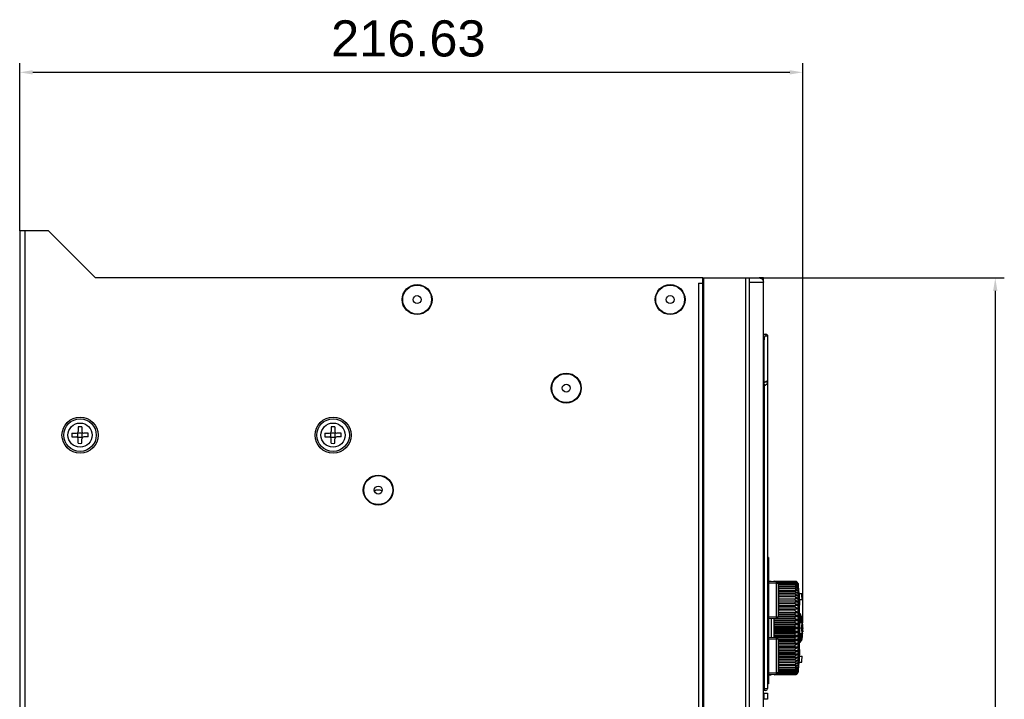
# Model space of a CAD drawing. Header units: millimetres. Extents: x 1117 to 38156, y -1945 to 7303.
# Tile 115 of 256: x 4450 to 4722, y 712 to 900. Entities that reach past the tile are written whole.
import ezdxf

# ---------------------------------------------------------------- set-up
doc = ezdxf.new("R2010")
doc.units = ezdxf.units.MM
doc.styles.get("Standard").update_dxf_attribs({"font": 'arial.ttf'})
doc.dimstyles.new('DIMSTYLE_1', dxfattribs={"dimtxt": 4.2, "dimasz": 3.6, "dimexe": 2.5, "dimexo": 0, "dimgap": 1.05, "dimtad": 1, "dimdsep": 46, "dimtxsty": 'Standard', "dimblk": '_FILLED', "dimblk1": '_FILLED', "dimblk2": '_FILLED', "dimcen": 0.09, "dimazin": 2, "dimtp": 0.01, "dimtm": 0.01, "dimtfac": 1, "dimtofl": 0, "dimtmove": 0, "dimatfit": 3, "dimldrblk": '_FILLED', "dimfxl": 0, "dimtolj": 1, "dimarcsym": 0})

# ---------------------------------------------------------------- blocks, each defined once
blk = doc.blocks.new('_FILLED')
at = {"color": 0, "linetype": 'ByBlock'}
blk.add_solid([(0, 0), (-1, 0.167), (-1, -0.167)], dxfattribs=at)
blk = doc.blocks.new('*D73')
at = {"color": 0, "linetype": 'Continuous', "lineweight": -2}
for p, q in [((4449.83, 841.31), (4449.83, 887.68)), ((4666.45, 732.89), (4666.45, 887.68)), ((4453.43, 885.18), (4662.85, 885.18))]:
    blk.add_line(p, q, dxfattribs=at)
at = {"layer": 'Defpoints', "color": 0, "linetype": 'Continuous'}
for p in [(4666.45, 885.18), (4449.83, 841.31), (4666.45, 732.89)]:
    blk.add_point(p, dxfattribs=at)
at = {"color": 0, "linetype": 'Continuous', "lineweight": -2, "xscale": 3.6, "yscale": 3.6, "zscale": 3.6, "rotation": 180}
blk.add_blockref('_FILLED', (4449.83, 885.18), dxfattribs=at)
at = {"color": 0, "linetype": 'Continuous', "lineweight": -2, "xscale": 3.6, "yscale": 3.6, "zscale": 3.6}
blk.add_blockref('_FILLED', (4666.45, 885.18), dxfattribs=at)
at = {"color": 0, "linetype": 'Continuous', "insert": (4557.34, 899.56), "char_height": 10, "width": 74.025, "attachment_point": 2, "line_spacing_factor": 0.9}
blk.add_mtext('\\A1;216.63', dxfattribs=at)
blk = doc.blocks.new('*D74')
at = {"color": 0, "linetype": 'Continuous', "lineweight": -2}
for p, q in [((4638.83, 828.31), (4722.22, 828.31)), ((4719.72, 824.71), (4719.72, 532.71)), ((4637.63, 529.11), (4722.22, 529.11))]:
    blk.add_line(p, q, dxfattribs=at)
at = {"layer": 'Defpoints', "color": 0, "linetype": 'Continuous'}
for p in [(4638.83, 828.31), (4637.63, 529.11), (4719.72, 529.11)]:
    blk.add_point(p, dxfattribs=at)
at = {"color": 0, "linetype": 'Continuous', "lineweight": -2, "xscale": 3.6, "yscale": 3.6, "zscale": 3.6}
for p, rotation in [((4719.72, 828.31), 90), ((4719.72, 529.11), 270)]:
    blk.add_blockref('_FILLED', p, dxfattribs=dict(at, rotation=rotation))
at = {"color": 0, "linetype": 'Continuous', "insert": (4705.33, 678.18), "char_height": 10, "width": 61.6875, "attachment_point": 2, "rotation": 90, "line_spacing_factor": 0.9}
blk.add_mtext('\\A1;299.2', dxfattribs=at)

msp = doc.modelspace()

# ---------------------------------------------------------------- linework, layer by layer
at = {"linetype": 'Continuous'}
for p, q in [((4449.827, 841.315), (4449.827, 516.315)), ((4457.827, 841.315), (4449.827, 841.315)), ((4451.227, 841.315), (4451.227, 516.315)), ((4457.827, 841.315), (4470.827, 828.315)), ((4638.827, 828.315), (4470.827, 828.315)), ((4638.827, 529.115), (4638.827, 828.315)), ((4639.127, 527.515), (4639.127, 828.315)), ((4639.127, 828.315), (4654.427, 828.315)), ((4650.729, 527.515), (4650.729, 828.315)), ((4651.745, 527.515), (4651.745, 828.315)), ((4654.618, 828.286), (4654.618, 828.315)), ((4655.609, 828.315), (4654.618, 828.315)), ((4655.609, 527.515), (4655.609, 828.315)), ((4655.627, 527.515), (4655.627, 828.315)), ((4637.627, 826.815), (4637.627, 529.115)), ((4637.627, 826.815), (4638.827, 826.815)), ((4638.881, 826.815), (4638.881, 529.115)), ((4638.881, 826.815), (4639.127, 826.815)), ((4651.745, 827.115), (4655.609, 827.115)), ((4655.626, 812.749), (4656.236, 812.739)), ((4656.107, 812.249), (4656.717, 812.239)), ((4656.717, 812.239), (4656.717, 799.907)), ((4656.717, 812.239), (4656.727, 812.239)), ((4656.727, 812.239), (4656.727, 799.919)), ((4655.627, 810.765), (4655.809, 810.765)), ((4655.809, 799.297), (4655.809, 810.765)), ((4655.627, 799.15), (4655.706, 799.207)), ((4655.627, 799.151), (4655.706, 799.207)), ((4656.227, 799.561), (4656.227, 799.587)), ((4656.727, 799.907), (4656.727, 714.675)), ((4656.727, 799.058), (4656.727, 799.071)), ((4655.627, 798.026), (4655.846, 798.026)), ((4655.846, 715.159), (4655.846, 798.026)), ((4464.258, 785.315), (4465.527, 785.315)), ((4465.946, 785.396), (4465.88, 785.461)), ((4465.946, 784.234), (4465.946, 785.396)), ((4467.108, 785.396), (4465.946, 785.396)), ((4466.027, 787.084), (4466.027, 785.815)), ((4467.027, 787.084), (4467.027, 785.815)), ((4467.108, 785.396), (4467.173, 785.461)), ((4467.108, 784.234), (4467.108, 785.396)), ((4468.796, 785.315), (4467.527, 785.315)), ((4534.258, 785.315), (4535.527, 785.315)), ((4535.946, 785.396), (4535.88, 785.461)), ((4535.946, 784.234), (4535.946, 785.396)), ((4537.108, 785.396), (4535.946, 785.396)), ((4536.027, 787.084), (4536.027, 785.815)), ((4537.027, 787.084), (4537.027, 785.815)), ((4537.108, 785.396), (4537.173, 785.461)), ((4537.108, 784.234), (4537.108, 785.396)), ((4538.796, 785.315), (4537.527, 785.315)), ((4464.258, 784.315), (4465.527, 784.315)), ((4465.946, 784.234), (4465.88, 784.169)), ((4465.946, 784.234), (4467.108, 784.234)), ((4466.027, 782.546), (4466.027, 783.815)), ((4467.027, 782.546), (4467.027, 783.815)), ((4467.108, 784.234), (4467.173, 784.169)), ((4468.796, 784.315), (4467.527, 784.315)), ((4534.258, 784.315), (4535.527, 784.315)), ((4535.946, 784.234), (4535.88, 784.169)), ((4535.946, 784.234), (4537.108, 784.234)), ((4536.027, 782.546), (4536.027, 783.815)), ((4537.027, 782.546), (4537.027, 783.815)), ((4537.108, 784.234), (4537.173, 784.169)), ((4538.796, 784.315), (4537.527, 784.315)), ((4657.027, 750.965), (4656.727, 750.965)), ((4657.027, 749.665), (4656.727, 749.665)), ((4657.027, 750.965), (4657.027, 715.965)), ((4657.027, 744.46), (4657.727, 744.448)), ((4659.136, 744.26), (4657.027, 744.297)), ((4659.136, 743.865), (4657.027, 743.865)), ((4657.727, 744.448), (4657.727, 744.285)), ((4658.527, 744.271), (4658.527, 744.462)), ((4658.527, 744.462), (4664.346, 744.36)), ((4664.346, 744.337), (4658.527, 744.438)), ((4658.527, 744.386), (4664.346, 744.285)), ((4664.346, 744.216), (4658.527, 744.316)), ((4659.136, 744.26), (4659.136, 734.07)), ((4659.365, 744.198), (4664.346, 744.112)), ((4664.346, 743.998), (4659.506, 744.079)), ((4659.598, 743.923), (4664.346, 743.843)), ((4664.346, 743.684), (4659.627, 743.762)), ((4659.627, 743.76), (4659.627, 734.57)), ((4664.346, 744.337), (4664.346, 744.36)), ((4664.346, 744.216), (4664.346, 744.285)), ((4664.346, 743.998), (4664.346, 744.112)), ((4664.346, 743.684), (4664.346, 743.843)), ((4665.193, 719.207), (4665.193, 743.723)), ((4665.193, 743.723), (4665.201, 743.665)), ((4665.201, 743.665), (4665.201, 719.265)), ((4659.627, 743.558), (4664.346, 743.48)), ((4664.346, 743.278), (4659.627, 743.353)), ((4659.627, 743.1), (4664.346, 743.026)), ((4659.627, 742.865), (4659.727, 742.865)), ((4659.627, 741.265), (4659.727, 741.265)), ((4659.727, 742.865), (4659.727, 736.265)), ((4664.346, 742.781), (4659.727, 742.851)), ((4659.727, 742.553), (4664.346, 742.483)), ((4664.346, 742.199), (4659.727, 742.265)), ((4659.727, 741.923), (4664.346, 741.857)), ((4664.346, 741.535), (4659.727, 741.597)), ((4659.727, 741.213), (4664.346, 741.151)), ((4664.346, 743.278), (4664.346, 743.48)), ((4664.346, 742.781), (4664.346, 743.026)), ((4664.346, 742.199), (4664.346, 742.483)), ((4664.346, 741.535), (4664.346, 741.857)), ((4664.346, 740.794), (4664.346, 741.151)), ((4665.201, 741.741), (4665.222, 741.754)), ((4665.28, 742.498), (4665.28, 741.783)), ((4665.481, 740.965), (4666.184, 740.965)), ((4659.627, 738.765), (4659.727, 738.765)), ((4664.346, 740.794), (4659.727, 740.851)), ((4659.727, 740.429), (4664.346, 740.372)), ((4664.346, 739.982), (4659.727, 740.034)), ((4659.727, 739.614), (4665.013, 739.554)), ((4659.727, 739.577), (4664.346, 739.525)), ((4664.346, 739.106), (4659.727, 739.152)), ((4659.727, 738.736), (4665.013, 738.683)), ((4659.727, 738.663), (4664.346, 738.617)), ((4664.346, 738.171), (4659.727, 738.211)), ((4664.346, 739.982), (4664.346, 740.372)), ((4665.013, 740.364), (4664.346, 740.372)), ((4664.346, 739.106), (4664.346, 739.525)), ((4664.346, 738.171), (4664.346, 738.617)), ((4665.574, 739.299), (4666.274, 739.299)), ((4665.581, 738.868), (4665.581, 737.761)), ((4659.627, 736.265), (4659.727, 736.265)), ((4664.346, 736.156), (4659.627, 736.184)), ((4659.627, 735.801), (4665.013, 735.769)), ((4659.627, 735.623), (4664.346, 735.595)), ((4659.727, 737.804), (4665.013, 737.757)), ((4659.727, 737.694), (4664.346, 737.654)), ((4664.346, 737.185), (4659.727, 737.219)), ((4659.727, 736.823), (4665.013, 736.784)), ((4659.727, 736.678), (4664.346, 736.644)), ((4664.346, 737.185), (4664.346, 737.654)), ((4664.346, 736.156), (4664.346, 736.644)), ((4664.346, 735.091), (4664.346, 735.595)), ((4665.222, 735.538), (4665.201, 735.567)), ((4665.507, 737.462), (4665.29, 737.454)), ((4665.507, 735.55), (4665.29, 735.802)), ((4665.505, 735.577), (4665.507, 735.554)), ((4665.532, 735.517), (4665.507, 735.55)), ((4665.558, 736.139), (4665.56, 736.279)), ((4665.558, 736.013), (4665.558, 736.141)), ((4665.558, 735.954), (4665.558, 736.076)), ((4665.558, 735.846), (4665.558, 735.956)), ((4665.56, 735.752), (4665.558, 735.848)), ((4665.559, 736.206), (4665.561, 736.353)), ((4665.56, 735.708), (4665.559, 735.797)), ((4665.561, 735.667), (4665.56, 735.709)), ((4665.561, 736.35), (4665.565, 736.587)), ((4665.562, 735.63), (4665.561, 735.667)), ((4665.563, 736.509), (4665.572, 736.938)), ((4665.565, 735.565), (4665.564, 735.597)), ((4665.565, 735.564), (4665.564, 735.596)), ((4665.663, 735.465), (4665.57, 735.465)), ((4665.577, 737.224), (4665.58, 737.427)), ((4665.578, 737.322), (4665.58, 737.459)), ((4665.663, 732.965), (4665.663, 735.465)), ((4659.136, 734.465), (4657.027, 734.465)), ((4659.136, 734.07), (4657.027, 734.033)), ((4657.727, 734.045), (4657.727, 728.885)), ((4658.527, 728.871), (4658.527, 734.059)), ((4664.346, 733.998), (4658.527, 734.016)), ((4658.527, 733.67), (4665.013, 733.65)), ((4658.527, 733.428), (4664.346, 733.41)), ((4664.346, 732.886), (4658.527, 732.895)), ((4664.346, 735.091), (4659.627, 735.112)), ((4659.627, 734.747), (4665.013, 734.722)), ((4659.627, 734.536), (4664.346, 734.514)), ((4664.346, 733.998), (4664.346, 734.514)), ((4664.346, 732.886), (4664.346, 733.41)), ((4665.28, 735.373), (4665.28, 727.557)), ((4665.574, 732.965), (4666.274, 732.965)), ((4665.581, 735.35), (4665.581, 732.965)), ((4665.859, 732.965), (4665.859, 735.303)), ((4665.913, 734.765), (4666.26, 734.765)), ((4666.273, 732.89), (4666.454, 732.89)), ((4666.308, 734.452), (4666.284, 734.452)), ((4666.443, 733.098), (4666.461, 733.098)), ((4658.527, 732.572), (4665.013, 732.562)), ((4658.527, 732.301), (4664.346, 732.292)), ((4664.346, 731.763), (4658.527, 731.763)), ((4658.527, 731.465), (4665.013, 731.465)), ((4658.527, 731.167), (4664.346, 731.167)), ((4664.346, 730.638), (4658.527, 730.629)), ((4658.527, 730.358), (4665.013, 730.368)), ((4658.527, 730.035), (4664.346, 730.044)), ((4664.346, 731.763), (4664.346, 732.292)), ((4664.346, 730.638), (4664.346, 731.167)), ((4664.346, 729.52), (4664.346, 730.044)), ((4665.481, 731.465), (4666.184, 731.465)), ((4666.26, 730.859), (4666.477, 730.859)), ((4666.262, 732.161), (4666.515, 732.161)), ((4666.268, 732.473), (4666.502, 732.473)), ((4666.269, 730.39), (4666.499, 730.39)), ((4666.492, 730.702), (4666.513, 730.702)), ((4666.513, 730.702), (4666.499, 730.39)), ((4666.515, 732.161), (4666.502, 732.473)), ((4657.027, 728.897), (4659.136, 728.86)), ((4657.027, 728.465), (4659.136, 728.465)), ((4664.346, 729.52), (4658.527, 729.502)), ((4658.527, 729.26), (4665.013, 729.28)), ((4658.527, 728.914), (4664.346, 728.932)), ((4659.136, 728.86), (4659.136, 718.67)), ((4664.346, 728.416), (4659.627, 728.394)), ((4659.627, 728.36), (4659.627, 719.17)), ((4659.627, 728.183), (4665.013, 728.208)), ((4659.627, 727.818), (4664.346, 727.839)), ((4664.346, 727.335), (4659.627, 727.307)), ((4664.346, 728.416), (4664.346, 728.932)), ((4664.346, 727.335), (4664.346, 727.839)), ((4665.201, 727.362), (4665.222, 727.392)), ((4665.507, 727.38), (4665.29, 727.128)), ((4665.561, 727.241), (4665.563, 727.302)), ((4665.562, 727.28), (4665.564, 727.338)), ((4665.563, 727.317), (4665.565, 727.37)), ((4665.564, 727.351), (4665.566, 727.4)), ((4665.565, 727.381), (4665.568, 727.426)), ((4665.567, 727.409), (4665.569, 727.449)), ((4665.568, 727.433), (4665.569, 727.455)), ((4665.663, 727.465), (4665.57, 727.465)), ((4665.574, 729.965), (4666.274, 729.965)), ((4665.581, 729.965), (4665.581, 727.579)), ((4665.663, 727.465), (4665.663, 729.965)), ((4665.859, 727.627), (4665.859, 729.965)), ((4665.924, 727.994), (4666.209, 727.994)), ((4666.012, 728.827), (4666.356, 728.827)), ((4666.05, 729.14), (4666.395, 729.14)), ((4666.274, 729.973), (4666.451, 729.973)), ((4659.627, 727.128), (4665.013, 727.161)), ((4659.627, 726.746), (4664.346, 726.774)), ((4659.627, 726.365), (4659.727, 726.365)), ((4659.627, 725.965), (4659.727, 725.965)), ((4659.727, 726.365), (4659.727, 721.065)), ((4664.346, 726.286), (4659.727, 726.252)), ((4659.727, 726.107), (4665.013, 726.146)), ((4659.727, 725.711), (4664.346, 725.745)), ((4664.346, 725.276), (4659.727, 725.235)), ((4659.727, 725.126), (4665.013, 725.172)), ((4659.727, 724.719), (4664.346, 724.759)), ((4664.346, 726.286), (4664.346, 726.774)), ((4664.346, 725.276), (4664.346, 725.745)), ((4664.346, 724.313), (4664.346, 724.759)), ((4665.507, 725.468), (4665.29, 725.476)), ((4665.558, 727.075), (4665.559, 727.175)), ((4665.558, 726.995), (4665.558, 727.103)), ((4665.558, 726.899), (4665.558, 727.019)), ((4665.558, 726.81), (4665.558, 726.937)), ((4665.56, 726.672), (4665.558, 726.834)), ((4665.559, 727.152), (4665.56, 727.221)), ((4665.561, 726.54), (4665.559, 726.693)), ((4665.56, 727.198), (4665.561, 727.263)), ((4665.564, 726.375), (4665.561, 726.598)), ((4665.575, 725.811), (4665.563, 726.441)), ((4665.578, 725.612), (4665.573, 725.915)), ((4665.58, 725.47), (4665.577, 725.715)), ((4665.58, 725.471), (4665.579, 725.51)), ((4665.58, 725.471), (4665.581, 725.163)), ((4665.581, 725.163), (4665.581, 724.062)), ((4664.346, 724.313), (4659.727, 724.267)), ((4659.727, 724.194), (4665.013, 724.246)), ((4659.727, 723.778), (4664.346, 723.824)), ((4664.346, 723.405), (4659.727, 723.353)), ((4659.727, 723.316), (4665.013, 723.375)), ((4659.727, 722.896), (4664.346, 722.948)), ((4665.013, 722.566), (4659.727, 722.501)), ((4659.727, 722.079), (4664.346, 722.136)), ((4664.346, 723.405), (4664.346, 723.824)), ((4664.346, 722.558), (4664.346, 722.948)), ((4664.346, 721.779), (4664.346, 722.136)), ((4665.481, 721.965), (4666.184, 721.965)), ((4665.561, 724.072), (4665.561, 724.063)), ((4665.561, 724.072), (4665.561, 724.063)), ((4665.574, 723.631), (4666.274, 723.631)), ((4659.627, 721.465), (4659.727, 721.465)), ((4659.627, 721.065), (4659.727, 721.065)), ((4659.627, 720.065), (4659.727, 720.065)), ((4664.346, 719.904), (4659.627, 719.83)), ((4659.627, 719.577), (4664.346, 719.652)), ((4664.346, 719.45), (4659.627, 719.372)), ((4659.627, 719.168), (4664.346, 719.246)), ((4664.346, 721.779), (4659.727, 721.717)), ((4659.727, 721.056), (4659.727, 720.065)), ((4664.346, 720.447), (4659.727, 720.377)), ((4659.727, 720.079), (4664.346, 720.148)), ((4659.728, 721.333), (4664.346, 721.395)), ((4664.346, 721.073), (4659.728, 721.007)), ((4659.728, 720.665), (4664.346, 720.731)), ((4664.346, 721.073), (4664.346, 721.395)), ((4664.346, 720.447), (4664.346, 720.731)), ((4664.346, 719.904), (4664.346, 720.148)), ((4664.346, 719.45), (4664.346, 719.652)), ((4664.346, 719.087), (4664.346, 719.246)), ((4665.193, 719.207), (4665.201, 719.265)), ((4665.222, 721.176), (4665.201, 721.188)), ((4665.28, 721.147), (4665.28, 720.432)), ((4657.027, 717.265), (4656.727, 717.265)), ((4657.027, 719.065), (4659.136, 719.065)), ((4657.027, 718.633), (4659.136, 718.67)), ((4657.027, 718.47), (4657.727, 718.482)), ((4657.727, 718.645), (4657.727, 718.482)), ((4658.527, 718.614), (4664.346, 718.714)), ((4658.527, 718.468), (4658.527, 718.659)), ((4664.346, 718.645), (4658.527, 718.544)), ((4658.527, 718.492), (4664.346, 718.593)), ((4664.346, 718.57), (4658.527, 718.468)), ((4664.346, 718.818), (4659.365, 718.732)), ((4659.506, 718.851), (4664.346, 718.932)), ((4664.346, 719.087), (4659.598, 719.007)), ((4664.346, 718.818), (4664.346, 718.932)), ((4664.346, 718.645), (4664.346, 718.714)), ((4664.346, 718.57), (4664.346, 718.593)), ((4655.627, 715.159), (4655.846, 715.159)), ((4656.236, 714.175), (4655.627, 714.164)), ((4656.727, 714.675), (4655.946, 714.661)), ((4657.027, 715.965), (4656.727, 715.965)), ((4655.627, 713.449), (4656.727, 713.43)), ((4656.727, 711.801), (4655.627, 711.795)), ((4655.807, 711.796), (4655.807, 713.446)), ((4656.727, 713.43), (4656.727, 711.801))]:
    msp.add_line(p, q, dxfattribs=at)
for points in [[(4665.581, 735.35), (4665.579, 735.388), (4665.553, 735.478), (4665.532, 735.517)], [(4665.564, 735.596), (4665.562, 735.631), (4665.561, 735.668)], [(4665.573, 735.423), (4665.572, 735.435), (4665.571, 735.45), (4665.57, 735.467), (4665.569, 735.488), (4665.567, 735.511), (4665.566, 735.536), (4665.565, 735.565)], [(4665.568, 736.762), (4665.57, 736.851), (4665.577, 737.229)], [(4665.507, 727.38), (4665.541, 727.427), (4665.578, 727.536), (4665.581, 727.579)], [(4665.569, 727.449), (4665.571, 727.474), (4665.572, 727.489), (4665.573, 727.502), (4665.574, 727.512), (4665.574, 727.519), (4665.574, 727.52)]]:
    msp.add_lwpolyline(points, dxfattribs=at)
for centre, radius in [((4559.777, 822.315), 4.145), ((4559.777, 822.315), 4), ((4629.777, 822.315), 4.145), ((4629.777, 822.315), 4), ((4559.777, 822.315), 1.09), ((4629.777, 822.315), 1.09), ((4601.027, 797.815), 4.145), ((4601.027, 797.815), 4), ((4601.027, 797.815), 1.09), ((4466.527, 784.815), 5), ((4466.527, 784.815), 4.5), ((4466.527, 784.815), 3.346), ((4536.527, 784.815), 5), ((4536.527, 784.815), 4.5), ((4536.527, 784.815), 3.346), ((4549.027, 769.615), 4.145), ((4549.027, 769.615), 4), ((4549.027, 769.615), 1.09)]:
    msp.add_circle(centre, radius, dxfattribs=at)
for centre, radius, start, end in [((4654.398, 827.105), 1.21, 79.03553, 89.9808), ((4654.427, 827.115), 1.2, 80.28778, 90), ((4654.399, 827.11), 1.205, 75.04319, 79.03112), ((4656.227, 812.239), 0.5, 0, 89), ((4664.963, 786.131), 16.021, 124.18173, 125.29541), ((4664.624, 786.631), 15.417, 123.0012, 124.18198), ((4486.921, 784.815), 22.669, 178.73612, 181.26388), ((4465.527, 785.815), 0.5, 270, 0), ((4466.527, 764.423), 22.666, 88.73622, 91.26378), ((4467.527, 785.815), 0.5, 180, 270), ((4446.133, 784.815), 22.669, 358.73612, 1.26388), ((4556.921, 784.815), 22.669, 178.73612, 181.26388), ((4535.527, 785.815), 0.5, 270, 0), ((4536.527, 764.423), 22.666, 88.73622, 91.26378), ((4537.527, 785.815), 0.5, 180, 270), ((4516.133, 784.815), 22.669, 358.73612, 1.26388), ((4465.527, 783.815), 0.5, 0, 90), ((4466.527, 805.207), 22.666, 268.73622, 271.26378), ((4467.527, 783.815), 0.5, 90, 180), ((4535.527, 783.815), 0.5, 0, 90), ((4536.527, 805.207), 22.666, 268.73622, 271.26378), ((4537.527, 783.815), 0.5, 90, 180), ((4549.027, 767.615), 2, 58.43023, 121.5707), ((4659.127, 743.76), 0.5, 0.0142, 89), ((4664.33, 743.439), 0.921, 80.71353, 88.9953), ((4664.332, 743.497), 0.84, 88.65528, 89.00345), ((4664.329, 743.274), 1.011, 81.46307, 89.00424), ((4664.333, 743.429), 0.787, 88.23315, 89.01454), ((4664.331, 743.446), 0.914, 78.99008, 80.70663), ((4664.331, 743.287), 0.998, 79.88594, 81.45412), ((4664.331, 743.447), 0.913, 72.69456, 78.99308), ((4664.332, 743.295), 0.99, 74.11153, 79.89512), ((4664.333, 743.451), 0.909, 70.62617, 72.68746), ((4664.336, 743.309), 0.975, 72.19477, 74.09983), ((4664.335, 743.457), 0.902, 64.11374, 70.6287), ((4664.342, 743.328), 0.956, 66.13314, 72.20734), ((4664.337, 743.463), 0.896, 63.31281, 64.10563), ((4664.349, 743.344), 0.938, 65.37005, 66.11533), ((4664.339, 743.467), 0.892, 56.17834, 63.31558), ((4664.358, 743.362), 0.918, 58.60887, 65.38935), ((4664.343, 743.472), 0.886, 54.88933, 56.16866), ((4664.369, 743.381), 0.896, 57.35425, 58.58405), ((4664.345, 743.475), 0.882, 48.30536, 54.89002), ((4664.38, 743.397), 0.876, 50.96382, 57.37108), ((4664.347, 743.478), 0.878, 47.14254, 48.2991), ((4664.392, 743.413), 0.857, 49.80247, 50.94181), ((4664.347, 743.478), 0.878, 40.66847, 47.14042), ((4664.403, 743.425), 0.84, 43.36063, 49.81721), ((4664.331, 743.464), 0.9, 16.72489, 40.66532), ((4665.083, 742.465), 0.2, 9.49673, 53.33926), ((4643.581, 738.868), 22, 5.46914, 9.49673), ((4645.411, 739.055), 20.161, 3.15714, 5.43763), ((4645.777, 739.079), 20.494, 3.42993, 5.27982), ((4593.485, 735.325), 71.837, 1.69869, 3.30526), ((4643.054, 738.913), 22.522, 2.81657, 3.18721), ((4639.835, 738.769), 25.745, 1.18003, 2.78408), ((4643.581, 738.868), 22, 0, 1.12245), ((4643.897, 738.959), 22.378, 3.08889, 3.4489), ((4640.338, 738.787), 25.941, 1.13025, 3.04388), ((4634.388, 737.767), 31.194, 359.43463, 359.98822), ((4665.663, 735.265), 0.2, 10.95278, 90), ((4659.127, 734.57), 0.5, 271, 359.9858), ((4646.027, 731.465), 20.2, 9.40234, 10.95278), ((4646.027, 731.465), 20.158, 4.27047, 9.42205), ((4646.027, 731.465), 20.459, 3.99402, 9.28238), ((4646.027, 731.465), 20.5, 8.37997, 9.26353), ((4646.027, 731.465), 20.477, 3.99055, 8.38933), ((4646.027, 731.465), 20.5, 4.56996, 8.37982), ((4646.027, 731.465), 20.481, 3.98966, 4.56963), ((4646.027, 731.465), 20.459, 356.98802, 358.30192), ((4646.027, 731.465), 20.459, 1.94909, 2.82504), ((4661.07, 731.595), 5.456, 352.24491, 355.70235), ((4660.888, 731.326), 5.638, 353.64609, 355.89774), ((4661.112, 731.589), 5.414, 0.48228, 6.05876), ((4661.118, 731.591), 5.408, 355.70618, 357.6063), ((4660.927, 731.324), 5.599, 355.89812, 359.45351), ((4661.13, 731.59), 5.396, 357.60703, 357.95753), ((4661.136, 731.59), 5.39, 357.95742, 0.47448), ((4646.027, 731.465), 20.5, 359.45557, 0), ((4659.127, 728.36), 0.5, 0.0142, 89), ((4665.663, 727.665), 0.2, 270, 349.04722), ((4646.027, 731.465), 20.2, 349.04722, 352.48008), ((4646.027, 731.465), 20.158, 352.48183, 353.37687), ((4646.027, 731.465), 20.2, 353.39066, 355.74102), ((4646.027, 731.465), 20.479, 350.24213, 352.60019), ((4646.027, 731.465), 20.459, 352.59293, 353.47462), ((4646.027, 731.465), 20.5, 352.60792, 353.48781), ((4646.027, 731.465), 20.479, 353.48101, 355.82288), ((4637.111, 725.149), 28.471, 357.83189, 359.85118), ((4640.656, 724.99), 24.921, 351.13098, 357.86852), ((4643.581, 724.062), 22, 350.50327, 354.53086), ((4645.411, 723.875), 20.161, 354.56237, 356.84286), ((4643.054, 724.017), 22.522, 356.81278, 357.18331), ((4639.835, 724.161), 25.745, 357.21581, 358.81998), ((4643.581, 724.062), 22, 358.87755, 0), ((4645.471, 723.875), 20.802, 354.73055, 356.94036), ((4640.338, 724.143), 25.941, 356.95612, 358.86975), ((4659.127, 719.17), 0.5, 271, 359.9858), ((4664.331, 719.466), 0.9, 319.33468, 343.27511), ((4665.083, 720.465), 0.2, 306.66074, 350.50327), ((4664.333, 719.502), 0.788, 270.9854, 271.71326), ((4664.329, 719.656), 1.011, 270.99843, 278.53514), ((4664.331, 719.48), 0.911, 271.00038, 271.43575), ((4664.33, 719.492), 0.922, 271.43984, 279.28296), ((4664.331, 719.64), 0.995, 278.54146, 280.11462), ((4664.331, 719.484), 0.914, 279.29335, 287.30245), ((4664.332, 719.481), 0.911, 279.28851, 281.01055), ((4664.332, 719.636), 0.99, 280.10732, 285.88573), ((4664.337, 719.617), 0.971, 285.89537, 287.80848), ((4664.333, 719.479), 0.909, 287.31253, 289.37382), ((4664.334, 719.475), 0.905, 287.30733, 289.37734), ((4664.342, 719.603), 0.957, 287.7965, 293.86411), ((4664.335, 719.474), 0.903, 289.3754, 295.88333), ((4664.35, 719.584), 0.936, 293.88139, 294.62815), ((4664.338, 719.466), 0.895, 295.8909, 296.68525), ((4664.358, 719.568), 0.918, 294.6106, 301.39156), ((4664.34, 719.463), 0.892, 296.68434, 303.82212), ((4664.369, 719.549), 0.896, 301.4146, 302.64445), ((4664.343, 719.458), 0.885, 303.82993, 305.10931), ((4664.38, 719.532), 0.876, 302.62806, 309.03728), ((4664.345, 719.455), 0.882, 305.10909, 311.69577), ((4664.392, 719.517), 0.857, 309.05893, 310.19761), ((4664.347, 719.453), 0.879, 311.70164, 312.85754), ((4664.403, 719.505), 0.84, 310.18275, 316.63925), ((4664.347, 719.452), 0.878, 312.85954, 319.3314), ((4656.227, 714.675), 0.5, 271, 0)]:
    msp.add_arc(centre, radius, start, end, dxfattribs=at)
msp.add_ellipse((4662.545, 565.89), major_axis=(0, 235.824), ratio=0.2000003, start_param=0.1238702, end_param=0.1432913, dxfattribs=at)
for points, knots in [([(4654.71, 828.274), (4654.959, 828.207), (4655.426, 827.901), (4655.606, 827.373), (4655.609, 827.115)], [0, 0, 0, 0, 0.5001586, 1, 1, 1, 1]), ([(4655.626, 812.749), (4655.75, 812.747), (4656.008, 812.636), (4656.107, 812.375), (4656.107, 812.249)], [0, 0, 0, 0, 0.4965621, 1, 1, 1, 1]), ([(4655.809, 810.765), (4655.809, 810.956), (4655.819, 811.234), (4655.857, 811.587), (4655.892, 811.808), (4655.937, 811.994), (4655.987, 812.138), (4656.055, 812.25), (4656.107, 812.249)], [0, 0, 0, 0, 0.3701619, 0.5372518, 0.6839879, 0.8055091, 0.8986097, 1, 1, 1, 1]), ([(4656.236, 812.739), (4656.36, 812.736), (4656.617, 812.625), (4656.717, 812.365), (4656.717, 812.239)], [0, 0, 0, 0, 0.4965626, 1, 1, 1, 1]), ([(4655.627, 798.974), (4655.714, 798.936), (4655.868, 798.807), (4655.929, 798.616), (4655.932, 798.521)], [0, 0, 0, 0, 0.5002578, 1, 1, 1, 1]), ([(4655.809, 799.297), (4655.791, 799.284), (4655.728, 799.269), (4655.667, 799.26), (4655.628, 799.255)], [0, 0, 0, 0, 0.3653743, 1, 1, 1, 1]), ([(4655.846, 798.026), (4655.846, 798.085), (4655.85, 798.195), (4655.866, 798.343), (4655.89, 798.449), (4655.914, 798.509), (4655.932, 798.521)], [0, 0, 0, 0, 0.346177, 0.64852, 0.8724308, 1, 1, 1, 1]), ([(4655.932, 798.521), (4655.998, 798.57), (4656.258, 798.759), (4656.525, 798.94), (4656.727, 799.071)], [0, 0, 0, 0, 0.2537333, 1, 1, 1, 1]), ([(4656.727, 799.071), (4656.724, 799.196), (4656.612, 799.454), (4656.353, 799.559), (4656.227, 799.561)], [0, 0, 0, 0, 0.4993512, 1, 1, 1, 1]), ([(4659.136, 743.865), (4659.199, 743.865), (4659.317, 743.862), (4659.454, 743.849), (4659.543, 743.828), (4659.594, 743.81), (4659.627, 743.78), (4659.627, 743.76)], [0, 0, 0, 0, 0.3660697, 0.6746395, 0.7938874, 0.8860064, 1, 1, 1, 1]), ([(4665.013, 743.859), (4664.934, 743.934), (4664.722, 744.064), (4664.478, 744.11), (4664.346, 744.112)], [0, 0, 0, 0, 0.4547022, 1, 1, 1, 1]), ([(4664.346, 743.998), (4664.481, 743.995), (4664.747, 743.916), (4664.94, 743.726), (4665.013, 743.621)], [0, 0, 0, 0, 0.5130228, 1, 1, 1, 1]), ([(4665.013, 743.621), (4664.975, 743.653), (4664.778, 743.786), (4664.533, 743.84), (4664.346, 743.843)], [0, 0, 0, 0, 0.2106679, 1, 1, 1, 1]), ([(4664.346, 743.684), (4664.482, 743.682), (4664.75, 743.597), (4664.94, 743.399), (4665.013, 743.291)], [0, 0, 0, 0, 0.5085353, 1, 1, 1, 1]), ([(4664.352, 744.337), (4664.484, 744.334), (4664.74, 744.266), (4664.938, 744.097), (4665.013, 744.002)], [0, 0, 0, 0, 0.524189, 1, 1, 1, 1]), ([(4664.357, 744.216), (4664.489, 744.211), (4664.747, 744.136), (4664.94, 743.958), (4665.013, 743.859)], [0, 0, 0, 0, 0.5182122, 1, 1, 1, 1]), ([(4665.013, 743.291), (4664.929, 743.35), (4664.711, 743.446), (4664.477, 743.478), (4664.346, 743.48)], [0, 0, 0, 0, 0.4398354, 1, 1, 1, 1]), ([(4664.346, 743.278), (4664.415, 743.277), (4664.553, 743.254), (4664.798, 743.135), (4664.941, 742.982), (4665.013, 742.871)], [0, 0, 0, 0, 0.2547916, 0.5073299, 1, 1, 1, 1]), ([(4665.013, 742.871), (4664.927, 742.92), (4664.707, 742.997), (4664.477, 743.024), (4664.346, 743.026)], [0, 0, 0, 0, 0.433009, 1, 1, 1, 1]), ([(4664.346, 742.781), (4664.415, 742.78), (4664.553, 742.757), (4664.799, 742.634), (4664.941, 742.478), (4665.013, 742.364)], [0, 0, 0, 0, 0.2528399, 0.5045651, 1, 1, 1, 1]), ([(4665.013, 742.364), (4664.925, 742.403), (4664.703, 742.461), (4664.476, 742.481), (4664.346, 742.483)], [0, 0, 0, 0, 0.4271411, 1, 1, 1, 1]), ([(4664.346, 742.199), (4664.415, 742.198), (4664.553, 742.174), (4664.8, 742.049), (4664.942, 741.89), (4665.013, 741.774)], [0, 0, 0, 0, 0.2515199, 0.5026184, 1, 1, 1, 1]), ([(4664.81, 741.819), (4664.776, 741.824), (4664.622, 741.846), (4664.467, 741.855), (4664.346, 741.857)], [0, 0, 0, 0, 0.2218359, 1, 1, 1, 1]), ([(4664.346, 741.535), (4664.415, 741.534), (4664.554, 741.51), (4664.801, 741.383), (4664.942, 741.222), (4665.013, 741.106)], [0, 0, 0, 0, 0.2507277, 0.501466, 1, 1, 1, 1]), ([(4665.013, 741.106), (4664.921, 741.12), (4664.699, 741.141), (4664.476, 741.15), (4664.346, 741.151)], [0, 0, 0, 0, 0.4193924, 1, 1, 1, 1]), ([(4665.013, 741.774), (4664.999, 741.778), (4664.932, 741.797), (4664.863, 741.81), (4664.81, 741.819)], [0, 0, 0, 0, 0.2183411, 1, 1, 1, 1]), ([(4665.28, 741.783), (4665.274, 741.818), (4665.249, 741.864), (4665.212, 741.895), (4665.202, 741.902)], [0, 0, 0, 0, 0.7431993, 1, 1, 1, 1]), ([(4665.28, 741.783), (4665.278, 741.776), (4665.255, 741.764), (4665.236, 741.758), (4665.222, 741.754)], [0, 0, 0, 0, 0.327205, 1, 1, 1, 1]), ([(4664.346, 740.794), (4664.415, 740.793), (4664.554, 740.769), (4664.801, 740.642), (4664.942, 740.481), (4665.013, 740.364)], [0, 0, 0, 0, 0.2505039, 0.5011204, 1, 1, 1, 1]), ([(4664.346, 739.982), (4664.415, 739.981), (4664.553, 739.957), (4664.801, 739.831), (4664.942, 739.671), (4665.013, 739.554)], [0, 0, 0, 0, 0.2508499, 0.5015831, 1, 1, 1, 1]), ([(4665.013, 739.554), (4664.921, 739.542), (4664.698, 739.527), (4664.476, 739.524), (4664.346, 739.525)], [0, 0, 0, 0, 0.4190005, 1, 1, 1, 1]), ([(4664.346, 739.106), (4664.415, 739.105), (4664.553, 739.081), (4664.8, 738.957), (4664.942, 738.799), (4665.013, 738.683)], [0, 0, 0, 0, 0.2517647, 0.5028547, 1, 1, 1, 1]), ([(4665.013, 738.683), (4664.922, 738.659), (4664.7, 738.625), (4664.476, 738.616), (4664.346, 738.617)], [0, 0, 0, 0, 0.4216812, 1, 1, 1, 1]), ([(4664.346, 738.171), (4664.415, 738.17), (4664.553, 738.147), (4664.799, 738.027), (4664.941, 737.871), (4665.013, 737.757)], [0, 0, 0, 0, 0.25321, 0.504926, 1, 1, 1, 1]), ([(4665.013, 737.757), (4664.924, 737.721), (4664.702, 737.668), (4664.476, 737.653), (4664.346, 737.654)], [0, 0, 0, 0, 0.4261106, 1, 1, 1, 1]), ([(4664.346, 737.185), (4664.415, 737.184), (4664.552, 737.163), (4664.798, 737.046), (4664.941, 736.894), (4665.013, 736.784)], [0, 0, 0, 0, 0.2552838, 0.5078179, 1, 1, 1, 1]), ([(4665.013, 736.784), (4664.927, 736.736), (4664.706, 736.664), (4664.476, 736.643), (4664.346, 736.644)], [0, 0, 0, 0, 0.4317767, 1, 1, 1, 1]), ([(4664.346, 736.156), (4664.481, 736.155), (4664.75, 736.073), (4664.94, 735.877), (4665.013, 735.769)], [0, 0, 0, 0, 0.5091311, 1, 1, 1, 1]), ([(4665.013, 735.769), (4664.929, 735.712), (4664.71, 735.621), (4664.477, 735.594), (4664.346, 735.595)], [0, 0, 0, 0, 0.4384901, 1, 1, 1, 1]), ([(4665.202, 735.803), (4665.212, 735.803), (4665.241, 735.804), (4665.271, 735.805), (4665.29, 735.802)], [0, 0, 0, 0, 0.3376346, 1, 1, 1, 1]), ([(4665.222, 735.538), (4665.218, 735.54), (4665.212, 735.542), (4665.206, 735.542), (4665.204, 735.542)], [0, 0, 0, 0, 0.7119011, 1, 1, 1, 1]), ([(4665.5, 735.55), (4665.472, 735.55), (4665.379, 735.544), (4665.287, 735.542), (4665.222, 735.538)], [0, 0, 0, 0, 0.306313, 1, 1, 1, 1]), ([(4665.29, 735.802), (4665.293, 735.802), (4665.297, 735.817), (4665.3, 735.836), (4665.303, 735.878), (4665.305, 735.931), (4665.307, 736), (4665.309, 736.118), (4665.309, 736.297), (4665.308, 736.543), (4665.305, 736.825), (4665.299, 737.133), (4665.294, 737.345), (4665.29, 737.454)], [0, 0, 0, 0, 0.005251, 0.0196625, 0.0433473, 0.0760603, 0.1175783, 0.1675607, 0.2911266, 0.4420827, 0.6144945, 0.8024714, 1, 1, 1, 1]), ([(4665.507, 737.462), (4665.506, 737.051), (4665.493, 736.498), (4665.495, 735.87), (4665.501, 735.652), (4665.505, 735.577)], [0, 0, 0, 0, 0.6540006, 0.8804085, 1, 1, 1, 1]), ([(4665.507, 735.55), (4665.507, 735.55), (4665.505, 735.549), (4665.503, 735.55), (4665.5, 735.55)], [0, 0, 0, 0, 0.0910417, 1, 1, 1, 1]), ([(4665.58, 737.459), (4665.58, 737.46), (4665.577, 737.46), (4665.575, 737.46), (4665.568, 737.46), (4665.556, 737.461), (4665.536, 737.462), (4665.518, 737.462), (4665.507, 737.462)], [0, 0, 0, 0, 0.0167514, 0.0655838, 0.1463621, 0.2585366, 0.5734895, 1, 1, 1, 1]), ([(4665.507, 735.554), (4665.507, 735.553), (4665.507, 735.552), (4665.507, 735.55), (4665.507, 735.55)], [0, 0, 0, 0, 0.7297588, 1, 1, 1, 1]), ([(4659.627, 734.57), (4659.627, 734.55), (4659.594, 734.52), (4659.543, 734.502), (4659.454, 734.481), (4659.317, 734.468), (4659.199, 734.465), (4659.136, 734.465)], [0, 0, 0, 0, 0.114014, 0.2061317, 0.3253732, 0.6339361, 1, 1, 1, 1]), ([(4664.346, 735.091), (4664.481, 735.09), (4664.746, 735.014), (4664.94, 734.826), (4665.013, 734.722)], [0, 0, 0, 0, 0.5137564, 1, 1, 1, 1]), ([(4665.013, 734.722), (4664.975, 734.691), (4664.777, 734.562), (4664.532, 734.514), (4664.346, 734.514)], [0, 0, 0, 0, 0.20983, 1, 1, 1, 1]), ([(4664.346, 733.998), (4664.48, 733.997), (4664.742, 733.928), (4664.939, 733.749), (4665.013, 733.65)], [0, 0, 0, 0, 0.5191485, 1, 1, 1, 1]), ([(4665.013, 733.65), (4664.933, 733.576), (4664.721, 733.451), (4664.478, 733.41), (4664.346, 733.41)], [0, 0, 0, 0, 0.4533567, 1, 1, 1, 1]), ([(4664.346, 732.886), (4664.48, 732.886), (4664.737, 732.823), (4664.938, 732.656), (4665.013, 732.562)], [0, 0, 0, 0, 0.5252474, 1, 1, 1, 1]), ([(4665.28, 735.373), (4665.275, 735.384), (4665.249, 735.404), (4665.22, 735.413), (4665.202, 735.418)], [0, 0, 0, 0, 0.4000812, 1, 1, 1, 1]), ([(4665.581, 735.35), (4665.581, 735.349), (4665.573, 735.349), (4665.562, 735.348), (4665.538, 735.349), (4665.506, 735.351), (4665.464, 735.354), (4665.388, 735.362), (4665.325, 735.368), (4665.28, 735.373)], [0, 0, 0, 0, 0.0150856, 0.0584556, 0.1324096, 0.2383657, 0.3773804, 0.5502433, 1, 1, 1, 1]), ([(4665.013, 732.562), (4664.935, 732.481), (4664.726, 732.339), (4664.478, 732.292), (4664.346, 732.292)], [0, 0, 0, 0, 0.4608534, 1, 1, 1, 1]), ([(4664.346, 731.763), (4664.479, 731.763), (4664.732, 731.708), (4664.937, 731.553), (4665.013, 731.465)], [0, 0, 0, 0, 0.5319556, 1, 1, 1, 1]), ([(4665.013, 731.465), (4664.937, 731.377), (4664.732, 731.222), (4664.479, 731.167), (4664.346, 731.167)], [0, 0, 0, 0, 0.4681103, 1, 1, 1, 1]), ([(4664.346, 730.638), (4664.478, 730.638), (4664.726, 730.591), (4664.935, 730.449), (4665.013, 730.368)], [0, 0, 0, 0, 0.5391587, 1, 1, 1, 1]), ([(4665.013, 730.368), (4664.938, 730.274), (4664.737, 730.107), (4664.48, 730.044), (4664.346, 730.044)], [0, 0, 0, 0, 0.4747646, 1, 1, 1, 1]), ([(4659.136, 728.465), (4659.199, 728.465), (4659.317, 728.462), (4659.454, 728.449), (4659.543, 728.428), (4659.594, 728.41), (4659.627, 728.38), (4659.627, 728.36)], [0, 0, 0, 0, 0.3660697, 0.6746395, 0.7938874, 0.8860064, 1, 1, 1, 1]), ([(4664.346, 729.52), (4664.478, 729.52), (4664.721, 729.479), (4664.933, 729.354), (4665.013, 729.28)], [0, 0, 0, 0, 0.5466555, 1, 1, 1, 1]), ([(4665.013, 729.28), (4664.939, 729.181), (4664.742, 729.002), (4664.48, 728.932), (4664.346, 728.932)], [0, 0, 0, 0, 0.4808635, 1, 1, 1, 1]), ([(4664.346, 728.416), (4664.414, 728.416), (4664.649, 728.399), (4664.883, 728.313), (4665.013, 728.208)], [0, 0, 0, 0, 0.2891086, 1, 1, 1, 1]), ([(4665.013, 728.208), (4664.94, 728.104), (4664.746, 727.916), (4664.481, 727.84), (4664.346, 727.839)], [0, 0, 0, 0, 0.4862556, 1, 1, 1, 1]), ([(4664.346, 727.335), (4664.477, 727.336), (4664.71, 727.309), (4664.929, 727.218), (4665.013, 727.161)], [0, 0, 0, 0, 0.5615221, 1, 1, 1, 1]), ([(4665.28, 727.557), (4665.275, 727.546), (4665.249, 727.526), (4665.22, 727.516), (4665.202, 727.512)], [0, 0, 0, 0, 0.4000886, 1, 1, 1, 1]), ([(4665.222, 727.392), (4665.218, 727.39), (4665.212, 727.388), (4665.206, 727.387), (4665.204, 727.387)], [0, 0, 0, 0, 0.711896, 1, 1, 1, 1]), ([(4665.222, 727.392), (4665.262, 727.39), (4665.331, 727.386), (4665.418, 727.382), (4665.472, 727.382), (4665.498, 727.379), (4665.506, 727.379)], [0, 0, 0, 0, 0.4253549, 0.7291345, 0.9182398, 1, 1, 1, 1]), ([(4665.28, 727.557), (4665.325, 727.562), (4665.388, 727.568), (4665.464, 727.576), (4665.506, 727.579), (4665.538, 727.581), (4665.562, 727.582), (4665.573, 727.582), (4665.581, 727.58), (4665.581, 727.579)], [0, 0, 0, 0, 0.4495505, 0.6223111, 0.7611909, 0.8670298, 0.9409155, 0.9842319, 1, 1, 1, 1]), ([(4665.505, 727.355), (4665.501, 727.281), (4665.495, 727.065), (4665.493, 726.436), (4665.506, 725.881), (4665.507, 725.468)], [0, 0, 0, 0, 0.1176058, 0.3435211, 1, 1, 1, 1]), ([(4665.507, 727.38), (4665.506, 727.378), (4665.508, 727.369), (4665.506, 727.361), (4665.505, 727.355)], [0, 0, 0, 0, 0.2604861, 1, 1, 1, 1]), ([(4665.506, 727.379), (4665.506, 727.379), (4665.507, 727.379), (4665.507, 727.38), (4665.507, 727.38)], [0, 0, 0, 0, 0.6041623, 1, 1, 1, 1]), ([(4665.013, 727.161), (4664.94, 727.053), (4664.796, 726.907), (4664.552, 726.796), (4664.415, 726.775), (4664.346, 726.774)], [0, 0, 0, 0, 0.4885158, 0.7420964, 1, 1, 1, 1]), ([(4664.346, 726.286), (4664.476, 726.287), (4664.706, 726.266), (4664.927, 726.194), (4665.013, 726.146)], [0, 0, 0, 0, 0.5682356, 1, 1, 1, 1]), ([(4665.013, 726.146), (4664.941, 726.035), (4664.798, 725.884), (4664.552, 725.767), (4664.415, 725.746), (4664.346, 725.745)], [0, 0, 0, 0, 0.4921938, 0.7446815, 1, 1, 1, 1]), ([(4664.346, 725.276), (4664.476, 725.277), (4664.702, 725.262), (4664.924, 725.209), (4665.013, 725.172)], [0, 0, 0, 0, 0.5739621, 1, 1, 1, 1]), ([(4665.013, 725.172), (4664.941, 725.059), (4664.799, 724.903), (4664.553, 724.783), (4664.415, 724.76), (4664.346, 724.759)], [0, 0, 0, 0, 0.4951364, 0.7468302, 1, 1, 1, 1]), ([(4665.29, 727.128), (4665.285, 727.127), (4665.256, 727.125), (4665.227, 727.126), (4665.202, 727.127)], [0, 0, 0, 0, 0.1749779, 1, 1, 1, 1]), ([(4665.202, 723.462), (4665.213, 723.646), (4665.249, 724.317), (4665.275, 724.988), (4665.29, 725.476)], [0, 0, 0, 0, 0.2734554, 1, 1, 1, 1]), ([(4665.29, 725.476), (4665.294, 725.585), (4665.299, 725.797), (4665.305, 726.105), (4665.308, 726.387), (4665.309, 726.633), (4665.309, 726.812), (4665.307, 726.93), (4665.305, 726.999), (4665.303, 727.052), (4665.3, 727.094), (4665.297, 727.112), (4665.293, 727.128), (4665.29, 727.128)], [0, 0, 0, 0, 0.1975277, 0.3855047, 0.5579163, 0.7088724, 0.8324383, 0.8824208, 0.923939, 0.9566521, 0.980337, 0.9947487, 1, 1, 1, 1]), ([(4665.58, 725.471), (4665.58, 725.471), (4665.577, 725.471), (4665.575, 725.47), (4665.568, 725.47), (4665.556, 725.469), (4665.536, 725.468), (4665.518, 725.468), (4665.507, 725.468)], [0, 0, 0, 0, 0.0171116, 0.0660361, 0.1468305, 0.2589748, 0.5737639, 1, 1, 1, 1]), ([(4664.346, 724.313), (4664.476, 724.314), (4664.7, 724.305), (4664.922, 724.271), (4665.013, 724.246)], [0, 0, 0, 0, 0.5783312, 1, 1, 1, 1]), ([(4665.013, 724.246), (4664.942, 724.131), (4664.8, 723.973), (4664.553, 723.849), (4664.415, 723.825), (4664.346, 723.824)], [0, 0, 0, 0, 0.497157, 0.748201, 1, 1, 1, 1]), ([(4664.346, 723.405), (4664.476, 723.406), (4664.698, 723.403), (4664.921, 723.387), (4665.013, 723.375)], [0, 0, 0, 0, 0.5810119, 1, 1, 1, 1]), ([(4665.013, 723.375), (4664.942, 723.259), (4664.801, 723.099), (4664.553, 722.973), (4664.415, 722.949), (4664.346, 722.948)], [0, 0, 0, 0, 0.4984286, 0.749116, 1, 1, 1, 1]), ([(4665.013, 722.566), (4664.942, 722.449), (4664.801, 722.288), (4664.554, 722.161), (4664.415, 722.137), (4664.346, 722.136)], [0, 0, 0, 0, 0.4988913, 0.749462, 1, 1, 1, 1]), ([(4659.627, 719.17), (4659.627, 719.15), (4659.594, 719.12), (4659.543, 719.102), (4659.454, 719.081), (4659.317, 719.068), (4659.199, 719.065), (4659.136, 719.065)], [0, 0, 0, 0, 0.114014, 0.2061317, 0.3253732, 0.6339361, 1, 1, 1, 1]), ([(4664.346, 721.779), (4664.476, 721.78), (4664.699, 721.789), (4664.921, 721.81), (4665.013, 721.824)], [0, 0, 0, 0, 0.58062, 1, 1, 1, 1]), ([(4665.013, 721.824), (4664.942, 721.708), (4664.801, 721.547), (4664.554, 721.42), (4664.415, 721.396), (4664.346, 721.395)], [0, 0, 0, 0, 0.4985457, 0.7492382, 1, 1, 1, 1]), ([(4665.013, 721.156), (4664.942, 721.04), (4664.8, 720.881), (4664.553, 720.756), (4664.415, 720.732), (4664.346, 720.731)], [0, 0, 0, 0, 0.4973933, 0.7484458, 1, 1, 1, 1]), ([(4664.346, 721.073), (4664.392, 721.074), (4664.559, 721.079), (4664.726, 721.096), (4664.844, 721.117)], [0, 0, 0, 0, 0.2760291, 1, 1, 1, 1]), ([(4664.346, 720.447), (4664.476, 720.449), (4664.703, 720.469), (4664.925, 720.527), (4665.013, 720.566)], [0, 0, 0, 0, 0.5729321, 1, 1, 1, 1]), ([(4665.013, 720.566), (4664.941, 720.452), (4664.799, 720.296), (4664.553, 720.173), (4664.415, 720.15), (4664.346, 720.148)], [0, 0, 0, 0, 0.4954966, 0.7471996, 1, 1, 1, 1]), ([(4664.346, 719.904), (4664.477, 719.906), (4664.707, 719.933), (4664.927, 720.01), (4665.013, 720.059)], [0, 0, 0, 0, 0.5670033, 1, 1, 1, 1]), ([(4665.013, 720.059), (4664.941, 719.948), (4664.798, 719.795), (4664.553, 719.676), (4664.415, 719.653), (4664.346, 719.652)], [0, 0, 0, 0, 0.4926817, 0.7451737, 1, 1, 1, 1]), ([(4664.346, 719.45), (4664.477, 719.452), (4664.711, 719.484), (4664.929, 719.58), (4665.013, 719.639)], [0, 0, 0, 0, 0.5601769, 1, 1, 1, 1]), ([(4665.013, 719.639), (4664.94, 719.531), (4664.75, 719.333), (4664.482, 719.248), (4664.346, 719.246)], [0, 0, 0, 0, 0.4914767, 1, 1, 1, 1]), ([(4664.346, 719.087), (4664.415, 719.088), (4664.65, 719.11), (4664.884, 719.201), (4665.013, 719.309)], [0, 0, 0, 0, 0.2878916, 1, 1, 1, 1]), ([(4665.013, 719.309), (4664.94, 719.204), (4664.747, 719.014), (4664.481, 718.934), (4664.346, 718.932)], [0, 0, 0, 0, 0.4869892, 1, 1, 1, 1]), ([(4664.844, 721.117), (4664.86, 721.12), (4664.917, 721.131), (4664.973, 721.144), (4665.013, 721.156)], [0, 0, 0, 0, 0.2780379, 1, 1, 1, 1]), ([(4665.28, 721.147), (4665.274, 721.112), (4665.249, 721.066), (4665.212, 721.035), (4665.202, 721.028)], [0, 0, 0, 0, 0.7432003, 1, 1, 1, 1]), ([(4665.222, 721.176), (4665.236, 721.172), (4665.255, 721.165), (4665.278, 721.154), (4665.28, 721.147)], [0, 0, 0, 0, 0.6728716, 1, 1, 1, 1]), ([(4664.346, 718.818), (4664.478, 718.82), (4664.722, 718.866), (4664.934, 718.996), (4665.013, 719.071)], [0, 0, 0, 0, 0.5453099, 1, 1, 1, 1]), ([(4665.013, 718.928), (4664.938, 718.833), (4664.738, 718.662), (4664.48, 718.595), (4664.346, 718.593)], [0, 0, 0, 0, 0.4757814, 1, 1, 1, 1]), ([(4665.013, 719.071), (4664.94, 718.972), (4664.746, 718.793), (4664.489, 718.718), (4664.356, 718.714)], [0, 0, 0, 0, 0.4818001, 1, 1, 1, 1]), ([(4655.628, 714.193), (4655.72, 714.228), (4655.886, 714.359), (4655.947, 714.562), (4655.946, 714.661)], [0, 0, 0, 0, 0.4973164, 1, 1, 1, 1]), ([(4655.946, 714.661), (4655.929, 714.661), (4655.893, 714.72), (4655.872, 714.818), (4655.85, 714.977), (4655.846, 715.095), (4655.846, 715.159)], [0, 0, 0, 0, 0.1012709, 0.3151961, 0.6290555, 1, 1, 1, 1])]:
    msp.add_open_spline(points, degree=3, knots=knots, dxfattribs=at)
for points in [[(4656.717, 799.907), (4656.722, 799.91), (4656.727, 799.914), (4656.727, 799.919)], [(4665.222, 741.754), (4665.218, 741.77), (4665.211, 741.785), (4665.204, 741.8)], [(4665.222, 741.754), (4665.419, 740.334), (4665.504, 738.896), (4665.507, 737.462)], [(4665.28, 741.783), (4665.489, 740.456), (4665.581, 739.109), (4665.581, 737.766)], [(4665.222, 735.538), (4665.257, 735.491), (4665.278, 735.431), (4665.28, 735.373)], [(4665.574, 732.965), (4665.562, 732.464), (4665.534, 731.963), (4665.481, 731.465)], [(4666.184, 731.465), (4666.236, 731.963), (4666.263, 732.464), (4666.274, 732.965)], [(4666.274, 732.965), (4666.269, 732.465), (4666.261, 731.965), (4666.244, 731.465)], [(4665.481, 731.465), (4665.534, 730.967), (4665.562, 730.466), (4665.574, 729.965)], [(4666.274, 729.965), (4666.263, 730.466), (4666.236, 730.967), (4666.184, 731.465)], [(4666.244, 731.465), (4666.261, 730.965), (4666.269, 730.465), (4666.274, 729.965)], [(4665.28, 727.557), (4665.278, 727.499), (4665.257, 727.439), (4665.222, 727.392)], [(4665.507, 725.468), (4665.506, 724.034), (4665.419, 722.596), (4665.222, 721.176)], [(4665.222, 721.176), (4665.218, 721.16), (4665.211, 721.145), (4665.204, 721.13)]]:
    msp.add_open_spline(points, degree=3, dxfattribs=at)

# ---------------------------------------------------------------- dimensions: what is measured, and where the dimension line sits
dim = msp.add_linear_dim(base=(4666.454, 885.179), p1=(4449.827, 841.315), p2=(4666.454, 732.89), dimstyle='DIMSTYLE_1', override={"dimtxt": 10}, dxfattribs=at)
dim.commit()
dim.dimension.update_dxf_attribs({"geometry": '*D73', "text_midpoint": (4557.337, 885.179), "dimtype": 160})
dim = msp.add_linear_dim(base=(4719.717, 529.115), p1=(4638.827, 828.315), p2=(4637.627, 529.115), angle=270, dimstyle='DIMSTYLE_1', override={"dimtxt": 10}, dxfattribs=at)
dim.commit()
dim.dimension.update_dxf_attribs({"geometry": '*D74', "text_midpoint": (4719.717, 678.177), "dimtype": 160})

doc.saveas('drawing.dxf')
